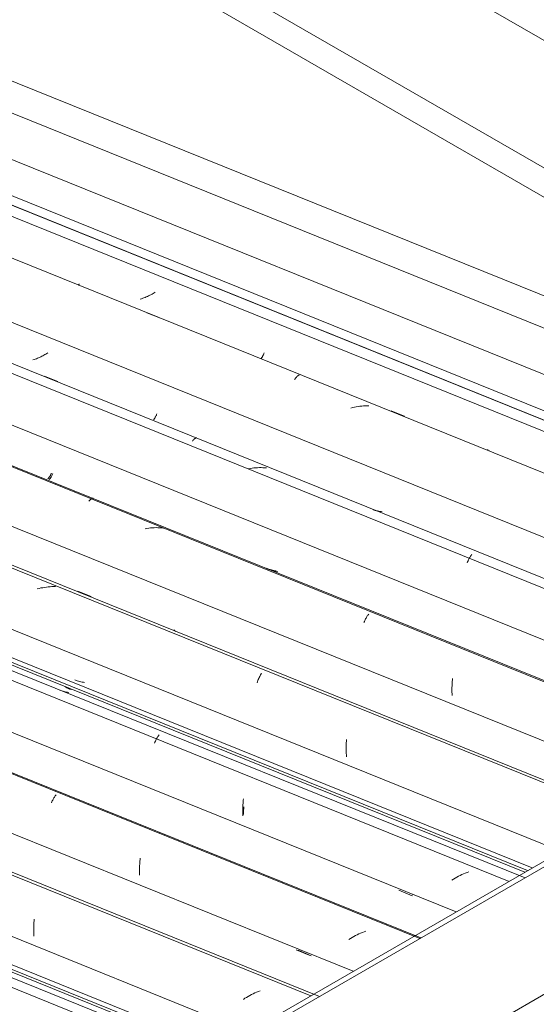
# Model space of a CAD drawing. Header units: metres. Extents: x -16.8 to 29.9, y -11.9 to 37.1.
# Tile 61 of 202: x 11.311 to 11.957, y -3.581 to -2.351. Entities that reach past the tile are written whole.
import ezdxf

# ---------------------------------------------------------------- set-up
doc = ezdxf.new("R2010")
doc.units = ezdxf.units.M
for name, color, linetype, lineweight in [('A-GLAZ-CWMG', 7, 'Continuous', 5), ('A-ROOF', 7, 'Continuous', 5), ('A-ROOF-OTLN', 7, 'Continuous', 5)]:
    doc.layers.add(name, color=color, linetype=linetype, lineweight=lineweight)

# ---------------------------------------------------------------- blocks, each defined once
blk = doc.blocks.new('FP_381-ISO_03')
at = {"layer": 'A-GLAZ-CWMG'}
blk.add_line((-10.8486, -3.0476), (-13.3904, -2.0204), dxfattribs=at)
blk = doc.blocks.new('FP_382-ISO_03')
at = {"layer": 'A-GLAZ-CWMG', "color": 9, "true_color": 0xc0c0c0}
for p, q in [((-12.0574, -2.6822), (-12.0571, -2.682)), ((-12.0571, -2.682), (-12.0568, -2.6816)), ((-12.0568, -2.6816), (-12.0565, -2.6813)), ((-12.0565, -2.6813), (-12.0562, -2.6808)), ((-11.9681, -2.695), (-11.9695, -2.6957)), ((-11.9667, -2.6943), (-11.9681, -2.695)), ((-11.9653, -2.6935), (-11.9667, -2.6943)), ((-11.9639, -2.6927), (-11.9653, -2.6935)), ((-11.9626, -2.6919), (-11.9639, -2.6927)), ((-11.9613, -2.6911), (-11.9626, -2.6919)), ((-11.9784, -2.6993), (-11.9799, -2.6998)), ((-11.9769, -2.6988), (-11.9784, -2.6993)), ((-11.9754, -2.6982), (-11.9769, -2.6988)), ((-11.9739, -2.6976), (-11.9754, -2.6982)), ((-11.9724, -2.697), (-11.9739, -2.6976)), ((-11.971, -2.6964), (-11.9724, -2.697)), ((-11.9695, -2.6957), (-11.971, -2.6964)), ((-11.8261, -2.7693), (-11.8258, -2.7686)), ((-11.8258, -2.7686), (-11.8254, -2.7678)), ((-11.8254, -2.7678), (-11.8251, -2.767)), ((-11.8293, -2.7743), (-11.829, -2.774)), ((-11.829, -2.774), (-11.8287, -2.7736)), ((-11.8287, -2.7736), (-11.8284, -2.7732)), ((-11.8284, -2.7732), (-11.8281, -2.7728)), ((-11.8281, -2.7728), (-11.8277, -2.7723)), ((-11.8277, -2.7723), (-11.8274, -2.7718)), ((-11.8274, -2.7718), (-11.8271, -2.7712)), ((-11.8271, -2.7712), (-11.8267, -2.7706)), ((-11.8267, -2.7706), (-11.8264, -2.77)), ((-11.8264, -2.77), (-11.8261, -2.7693)), ((-11.5436, -2.8895), (-11.5452, -2.8892))]:
    blk.add_line(p, q, dxfattribs=at)
blk = doc.blocks.new('FP_383-ISO_03')
at = {"layer": 'A-GLAZ-CWMG'}
blk.add_line((-10.974, -3.12), (-17.2546, -0.5817), dxfattribs=at)
at = {"layer": 'A-GLAZ-CWMG', "color": 9, "true_color": 0xc0c0c0}
for p, q in [((-11.9717, -2.7171), (-11.9549, -2.7238)), ((-11.7871, -2.8004), (-11.7865, -2.7995)), ((-11.7865, -2.7995), (-11.7859, -2.7987)), ((-11.7859, -2.7987), (-11.7853, -2.798)), ((-11.7853, -2.798), (-11.7847, -2.7973)), ((-11.7847, -2.7973), (-11.7842, -2.7967)), ((-11.7842, -2.7967), (-11.7836, -2.7961)), ((-11.7836, -2.7961), (-11.783, -2.7956)), ((-11.783, -2.7956), (-11.7825, -2.7952)), ((-11.7825, -2.7952), (-11.7819, -2.7948)), ((-11.7819, -2.7948), (-11.7814, -2.7945)), ((-11.7147, -2.8355), (-11.717, -2.836)), ((-11.7124, -2.835), (-11.7147, -2.8355)), ((-11.7102, -2.8345), (-11.7124, -2.835)), ((-11.7079, -2.8341), (-11.7102, -2.8345)), ((-11.7056, -2.8338), (-11.7079, -2.8341)), ((-11.7033, -2.8336), (-11.7056, -2.8338)), ((-11.7011, -2.8334), (-11.7033, -2.8336)), ((-11.6988, -2.8333), (-11.7011, -2.8334)), ((-11.6965, -2.8332), (-11.6988, -2.8333)), ((-11.6943, -2.8332), (-11.6965, -2.8332)), ((-11.6666, -2.8393), (-11.6498, -2.846)), ((-11.5467, -2.8881), (-11.5462, -2.8881)), ((-11.5462, -2.8881), (-11.5458, -2.8881)), ((-11.5458, -2.8881), (-11.5454, -2.8882))]:
    blk.add_line(p, q, dxfattribs=at)
blk = doc.blocks.new('FP_384-ISO_03')
at = {"layer": 'A-GLAZ-CWMG', "color": 9, "true_color": 0xc0c0c0}
for p, q in [((-12.098, -2.7685), (-12.0992, -2.7692)), ((-12.0967, -2.7677), (-12.098, -2.7685)), ((-12.0955, -2.7669), (-12.0967, -2.7677)), ((-12.1126, -2.7753), (-12.114, -2.7758)), ((-12.1112, -2.7748), (-12.1126, -2.7753)), ((-12.1098, -2.7743), (-12.1112, -2.7748)), ((-12.1085, -2.7738), (-12.1098, -2.7743)), ((-12.1071, -2.7732), (-12.1085, -2.7738)), ((-12.1058, -2.7726), (-12.1071, -2.7732)), ((-12.1044, -2.772), (-12.1058, -2.7726)), ((-12.1031, -2.7713), (-12.1044, -2.772)), ((-12.1018, -2.7706), (-12.1031, -2.7713)), ((-12.1005, -2.7699), (-12.1018, -2.7706)), ((-12.0992, -2.7692), (-12.1005, -2.7699)), ((-11.9634, -2.8505), (-11.9631, -2.8502)), ((-11.9631, -2.8502), (-11.9628, -2.8498)), ((-11.9628, -2.8498), (-11.9625, -2.8494)), ((-11.9625, -2.8494), (-11.9622, -2.849)), ((-11.9622, -2.849), (-11.9618, -2.8485)), ((-11.9618, -2.8485), (-11.9615, -2.8479)), ((-11.9615, -2.8479), (-11.9612, -2.8474)), ((-11.9612, -2.8474), (-11.9609, -2.8468)), ((-11.9609, -2.8468), (-11.9605, -2.8461)), ((-11.9605, -2.8461), (-11.9602, -2.8454)), ((-11.9602, -2.8454), (-11.9599, -2.8447)), ((-11.9599, -2.8447), (-11.9595, -2.8439)), ((-11.9595, -2.8439), (-11.9592, -2.8431)), ((-11.6877, -2.9635), (-11.689, -2.963)), ((-11.6863, -2.9639), (-11.6877, -2.9635)), ((-11.6849, -2.9643), (-11.6863, -2.9639)), ((-11.6835, -2.9646), (-11.6849, -2.9643)), ((-11.6821, -2.965), (-11.6835, -2.9646)), ((-11.6807, -2.9652), (-11.6821, -2.965)), ((-11.6792, -2.9655), (-11.6807, -2.9652)), ((-11.6778, -2.9657), (-11.6792, -2.9655))]:
    blk.add_line(p, q, dxfattribs=at)
blk = doc.blocks.new('FP_385-ISO_03')
at = {"layer": 'A-GLAZ-CWMG'}
blk.add_line((-11.1082, -3.1975), (-17.3873, -0.6599), dxfattribs=at)
at = {"layer": 'A-GLAZ-CWMG', "color": 9, "true_color": 0xc0c0c0}
for p, q in [((-12.0997, -2.7961), (-12.0829, -2.8029)), ((-11.9149, -2.8772), (-11.9143, -2.8766)), ((-11.9143, -2.8766), (-11.9138, -2.876)), ((-11.9138, -2.876), (-11.9133, -2.8755)), ((-11.9133, -2.8755), (-11.9128, -2.875)), ((-11.9128, -2.875), (-11.9123, -2.8746)), ((-11.9123, -2.8746), (-11.9118, -2.8742)), ((-11.9118, -2.8742), (-11.9113, -2.8739)), ((-11.9113, -2.8739), (-11.9108, -2.8737)), ((-11.9108, -2.8737), (-11.9104, -2.8735)), ((-11.9104, -2.8735), (-11.9099, -2.8733)), ((-11.9099, -2.8733), (-11.9095, -2.8732)), ((-11.8426, -2.9115), (-11.8448, -2.9119)), ((-11.8403, -2.9112), (-11.8426, -2.9115)), ((-11.838, -2.9109), (-11.8403, -2.9112)), ((-11.8357, -2.9107), (-11.838, -2.9109)), ((-11.8335, -2.9106), (-11.8357, -2.9107)), ((-11.8312, -2.9105), (-11.8335, -2.9106)), ((-11.8289, -2.9105), (-11.8312, -2.9105)), ((-11.8267, -2.9106), (-11.8289, -2.9105)), ((-11.8244, -2.9107), (-11.8267, -2.9106)), ((-11.8222, -2.9109), (-11.8244, -2.9107)), ((-11.571, -3.0282), (-11.5705, -3.027)), ((-11.5705, -3.027), (-11.57, -3.0259)), ((-11.57, -3.0259), (-11.5694, -3.0248)), ((-11.5694, -3.0248), (-11.5689, -3.0238)), ((-11.5689, -3.0238), (-11.5684, -3.0228)), ((-11.5684, -3.0228), (-11.5678, -3.0219)), ((-11.5678, -3.0219), (-11.5673, -3.021)), ((-11.5673, -3.021), (-11.5667, -3.0202)), ((-11.5667, -3.0202), (-11.5662, -3.0194)), ((-11.5662, -3.0194), (-11.5656, -3.0187)), ((-11.5715, -3.0294), (-11.571, -3.0282))]:
    blk.add_line(p, q, dxfattribs=at)
blk = doc.blocks.new('FP_386-ISO_03')
at = {"layer": 'A-GLAZ-CWMG', "color": 9, "true_color": 0xc0c0c0}
for p, q in [((-12.0936, -2.9253), (-12.0932, -2.9249)), ((-12.0932, -2.9249), (-12.0929, -2.9246)), ((-12.0929, -2.9246), (-12.0926, -2.9242)), ((-12.0926, -2.9242), (-12.0923, -2.9238)), ((-12.0923, -2.9238), (-12.092, -2.9233)), ((-12.092, -2.9233), (-12.0916, -2.9227)), ((-12.0916, -2.9227), (-12.0913, -2.9222)), ((-12.0913, -2.9222), (-12.091, -2.9216)), ((-12.091, -2.9216), (-12.0906, -2.9209)), ((-12.0906, -2.9209), (-12.0903, -2.9202)), ((-12.0903, -2.9202), (-12.09, -2.9195)), ((-12.09, -2.9195), (-12.0897, -2.9187)), ((-12.0897, -2.9187), (-12.0893, -2.9179)), ((-11.8193, -3.0378), (-11.8206, -3.0373)), ((-11.8179, -3.0382), (-11.8193, -3.0378)), ((-11.8165, -3.0386), (-11.8179, -3.0382)), ((-11.8152, -3.039), (-11.8165, -3.0386)), ((-11.8138, -3.0394), (-11.8152, -3.039)), ((-11.8123, -3.0397), (-11.8138, -3.0394)), ((-11.8109, -3.04), (-11.8123, -3.0397)), ((-11.8095, -3.0402), (-11.8109, -3.04)), ((-11.8081, -3.0405), (-11.8095, -3.0402))]:
    blk.add_line(p, q, dxfattribs=at)
blk = doc.blocks.new('FP_387-ISO_03')
at = {"layer": 'A-GLAZ-CWMG'}
blk.add_line((-11.2383, -3.2726), (-17.5171, -0.735), dxfattribs=at)
at = {"layer": 'A-GLAZ-CWMG', "color": 9, "true_color": 0xc0c0c0}
for p, q in [((-12.0441, -2.9523), (-12.0436, -2.9516)), ((-12.0436, -2.9516), (-12.043, -2.9511)), ((-12.043, -2.9511), (-12.0425, -2.9506)), ((-12.0425, -2.9506), (-12.042, -2.9501)), ((-12.042, -2.9501), (-12.0415, -2.9497)), ((-12.0415, -2.9497), (-12.041, -2.9494)), ((-12.041, -2.9494), (-12.0405, -2.9491)), ((-12.0405, -2.9491), (-12.0401, -2.9489)), ((-12.0401, -2.9489), (-12.0396, -2.9487)), ((-12.0396, -2.9487), (-12.0392, -2.9486)), ((-12.0392, -2.9486), (-12.0388, -2.9485)), ((-11.9717, -2.9864), (-11.974, -2.9868)), ((-11.9694, -2.9861), (-11.9717, -2.9864)), ((-11.9672, -2.9859), (-11.9694, -2.9861)), ((-11.9649, -2.9857), (-11.9672, -2.9859)), ((-11.9626, -2.9856), (-11.9649, -2.9857)), ((-11.9603, -2.9855), (-11.9626, -2.9856)), ((-11.9581, -2.9856), (-11.9603, -2.9855)), ((-11.9558, -2.9857), (-11.9581, -2.9856)), ((-11.9536, -2.9858), (-11.9558, -2.9857)), ((-11.9513, -2.9861), (-11.9536, -2.9858)), ((-11.6995, -3.1017), (-11.6989, -3.1006)), ((-11.6989, -3.1006), (-11.6984, -3.0996)), ((-11.6984, -3.0996), (-11.6979, -3.0986)), ((-11.6979, -3.0986), (-11.6973, -3.0976)), ((-11.6973, -3.0976), (-11.6968, -3.0967)), ((-11.6968, -3.0967), (-11.6963, -3.0959)), ((-11.6963, -3.0959), (-11.6957, -3.0951)), ((-11.6957, -3.0951), (-11.6952, -3.0944)), ((-11.6952, -3.0944), (-11.6946, -3.0937)), ((-11.7005, -3.1041), (-11.7, -3.1029)), ((-11.7, -3.1029), (-11.6995, -3.1017)), ((-11.59, -3.1759), (-11.5898, -3.1741)), ((-11.5906, -3.1854), (-11.5905, -3.1834)), ((-11.5906, -3.1874), (-11.5906, -3.1854)), ((-11.5906, -3.1893), (-11.5906, -3.1874)), ((-11.5905, -3.1834), (-11.5904, -3.1815)), ((-11.5904, -3.1815), (-11.5903, -3.1796)), ((-11.5903, -3.1796), (-11.5902, -3.1778)), ((-11.5902, -3.1778), (-11.59, -3.1759)), ((-11.5906, -3.1913), (-11.5906, -3.1893)), ((-11.5905, -3.1934), (-11.5906, -3.1913)), ((-11.5904, -3.1954), (-11.5905, -3.1934))]:
    blk.add_line(p, q, dxfattribs=at)
blk = doc.blocks.new('FP_389-ISO_03')
at = {"layer": 'A-GLAZ-CWMG'}
blk.add_line((-11.376, -3.3449), (-17.6435, -0.8119), dxfattribs=at)
blk = doc.blocks.new('FP_390-ISO_03')
at = {"layer": 'A-GLAZ-CWMG', "color": 9, "true_color": 0xc0c0c0}
for p, q in [((-12.0602, -3.1764), (-12.0616, -3.1759)), ((-12.0587, -3.1769), (-12.0602, -3.1764)), ((-12.0572, -3.1774), (-12.0587, -3.1769)), ((-12.0557, -3.1778), (-12.0572, -3.1774)), ((-12.0542, -3.1782), (-12.0557, -3.1778)), ((-12.0527, -3.1785), (-12.0542, -3.1782)), ((-12.0511, -3.1788), (-12.0527, -3.1785)), ((-12.0496, -3.1791), (-12.0511, -3.1788))]:
    blk.add_line(p, q, dxfattribs=at)
blk = doc.blocks.new('FP_391-ISO_03')
at = {"layer": 'A-GLAZ-CWMG'}
blk.add_line((-17.7396, -0.8943), (-11.4995, -3.4162), dxfattribs=at)
at = {"layer": 'A-GLAZ-CWMG', "color": 9, "true_color": 0xc0c0c0}
for p, q in [((-12.0733, -3.1846), (-12.0749, -3.1837)), ((-12.0716, -3.1855), (-12.0733, -3.1846)), ((-12.0699, -3.1864), (-12.0716, -3.1855)), ((-12.0682, -3.1872), (-12.0699, -3.1864)), ((-12.0665, -3.1879), (-12.0682, -3.1872))]:
    blk.add_line(p, q, dxfattribs=at)
blk = doc.blocks.new('Rectangular Mullion - Telha Fibrocimento - Ondulada-1908998-ISO_03')
at = {"layer": 'A-GLAZ-CWMG', "true_color": 0xc0c0c0}
h = blk.add_hatch(dxfattribs=at)
h.set_pattern_fill('FP_48', color=9, style=0, pattern_type=2)
h.set_pattern_definition([(15.48, (-10.462, -3.312), (0.4651252, 0.2596002), [0.01991, -0.34206, 0.01991, -2.273]), (15.48, (-10.462, -3.312), (0.4651252, 0.2596002), [-0.38188, -0.34206, 0.01991, -0.70404, -1.207]), (15.48, (-10.462, -3.312), (0.4651252, 0.2596002), [-1.448, 0.01991, -0.34206, 0.01991, -0.8247]), (15.48, (-10.462, -3.312), (0.4651252, 0.2596002), [-1.83, -0.22141, 0.01991, -0.58338]), (120.895, (-10.287, -3.198), (-0.3332603, 0.2953726), [0.01868, -0.32101, 0.01868, -2.133]), (120.895, (-10.287, -3.198), (-0.3332603, 0.2953726), [-0.35838, -0.32101, 0.01868, -0.6607, -1.132]), (120.895, (-10.287, -3.198), (-0.3332603, 0.2953726), [-1.359, 0.01868, -0.32101, 0.01868, -0.77393]), (120.895, (-10.287, -3.198), (-0.3332603, 0.2953726), [-1.717, -0.20778, 0.01868, -0.54747]), (245.8, (-10.229, -2.92), (-0.1318568, -0.5549805), [0.0234, -0.40209, 0.0234, -2.671]), (245.8, (-10.229, -2.92), (-0.1318568, -0.5549805), [-0.4489, -0.40209, 0.0234, -0.82759, -1.418]), (245.8, (-10.229, -2.92), (-0.1318568, -0.5549805), [-1.702, 0.0234, -0.40209, 0.0234, -0.96942]), (245.8, (-10.229, -2.92), (-0.1318568, -0.5549805), [-2.151, -0.26026, 0.0234, -0.68576])])
h.paths.add_polyline_path([(-11.496, -3.4142), (-11.4908, -3.4107), (-17.747, -0.8822), (-17.7492, -0.887), (-11.5768, -3.3815)])
at = {"layer": 'A-GLAZ-CWMG'}
for p, q in [((-17.1839, -0.5582), (-10.9282, -3.0864)), ((-17.3189, -0.6362), (-11.0633, -3.1644)), ((-17.5784, -0.786), (-11.3228, -3.3142)), ((-17.747, -0.8822), (-11.4902, -3.4109)), ((-17.7492, -0.887), (-11.496, -3.4142))]:
    blk.add_line(p, q, dxfattribs=at)
for name in ['FP_381-ISO_03', 'FP_383-ISO_03', 'FP_382-ISO_03', 'FP_385-ISO_03', 'FP_384-ISO_03', 'FP_387-ISO_03', 'FP_386-ISO_03', 'FP_389-ISO_03', 'FP_391-ISO_03', 'FP_390-ISO_03']:
    blk.add_blockref(name, (0, 0), dxfattribs=at)
blk = doc.blocks.new('FP_393-ISO_03')
at = {"layer": 'A-GLAZ-CWMG'}
blk.add_line((-11.1281, -3.2018), (-17.3954, -0.6689), dxfattribs=at)
blk = doc.blocks.new('FP_394-ISO_03')
at = {"layer": 'A-GLAZ-CWMG', "color": 9, "true_color": 0xc0c0c0}
for p, q in [((-12.0953, -2.9243), (-12.095, -2.924)), ((-12.095, -2.924), (-12.0947, -2.9237)), ((-12.0947, -2.9237), (-12.0943, -2.9233)), ((-12.0943, -2.9233), (-12.094, -2.9229)), ((-12.094, -2.9229), (-12.0937, -2.9224)), ((-12.0937, -2.9224), (-12.0933, -2.9219)), ((-12.0933, -2.9219), (-12.093, -2.9214)), ((-12.093, -2.9214), (-12.0927, -2.9208)), ((-12.0927, -2.9208), (-12.0923, -2.9202)), ((-12.0923, -2.9202), (-12.092, -2.9195)), ((-12.092, -2.9195), (-12.0916, -2.9188)), ((-12.0916, -2.9188), (-12.0913, -2.9181)), ((-12.0913, -2.9181), (-12.091, -2.9173)), ((-11.8206, -3.0369), (-11.8221, -3.0363)), ((-11.8192, -3.0374), (-11.8206, -3.0369)), ((-11.8177, -3.0378), (-11.8192, -3.0374)), ((-11.8162, -3.0383), (-11.8177, -3.0378)), ((-11.8146, -3.0386), (-11.8162, -3.0383)), ((-11.8131, -3.039), (-11.8146, -3.0386)), ((-11.8116, -3.0393), (-11.8131, -3.039)), ((-11.81, -3.0395), (-11.8116, -3.0393))]:
    blk.add_line(p, q, dxfattribs=at)
blk = doc.blocks.new('FP_395-ISO_03')
at = {"layer": 'A-GLAZ-CWMG'}
blk.add_line((-11.2396, -3.2734), (-17.5166, -0.7366), dxfattribs=at)
blk = doc.blocks.new('FP_396-ISO_03')
at = {"layer": 'A-GLAZ-CWMG', "color": 9, "true_color": 0xc0c0c0}
blk.add_line((-11.9351, -3.1153), (-11.936, -3.1151), dxfattribs=at)
blk = doc.blocks.new('FP_397-ISO_03')
at = {"layer": 'A-GLAZ-CWMG'}
blk.add_line((-11.3651, -3.3458), (-17.6457, -0.8075), dxfattribs=at)
at = {"layer": 'A-GLAZ-CWMG', "color": 9, "true_color": 0xc0c0c0}
for p, q in [((-12.1063, -3.0615), (-12.1086, -3.0621)), ((-12.1041, -3.0609), (-12.1063, -3.0615)), ((-12.1018, -3.0605), (-12.1041, -3.0609)), ((-12.0995, -3.0601), (-12.1018, -3.0605)), ((-12.0972, -3.0597), (-12.0995, -3.0601)), ((-12.095, -3.0595), (-12.0972, -3.0597)), ((-12.0927, -3.0593), (-12.095, -3.0595)), ((-12.0904, -3.0591), (-12.0927, -3.0593)), ((-12.0882, -3.059), (-12.0904, -3.0591)), ((-12.0859, -3.059), (-12.0882, -3.059)), ((-12.0581, -3.0648), (-12.0413, -3.0716)), ((-11.9379, -3.1138), (-11.9375, -3.1138)), ((-11.9375, -3.1138), (-11.9371, -3.1138)), ((-11.9371, -3.1138), (-11.9367, -3.1139)), ((-11.833, -3.1766), (-11.8325, -3.1753)), ((-11.8325, -3.1753), (-11.8319, -3.174)), ((-11.8319, -3.174), (-11.8313, -3.1728)), ((-11.8313, -3.1728), (-11.8308, -3.1716)), ((-11.8308, -3.1716), (-11.8302, -3.1705)), ((-11.8302, -3.1705), (-11.8296, -3.1694)), ((-11.8296, -3.1694), (-11.829, -3.1684)), ((-11.829, -3.1684), (-11.8284, -3.1675)), ((-11.8341, -3.1794), (-11.8335, -3.178)), ((-11.8335, -3.178), (-11.833, -3.1766)), ((-11.7228, -3.2609), (-11.7227, -3.2587)), ((-11.7228, -3.2631), (-11.7228, -3.2609)), ((-11.7227, -3.2566), (-11.7226, -3.2545)), ((-11.7227, -3.2587), (-11.7227, -3.2566)), ((-11.7226, -3.2545), (-11.7224, -3.2524)), ((-11.7224, -3.2524), (-11.7223, -3.2504)), ((-11.7227, -3.2653), (-11.7228, -3.2631)), ((-11.7226, -3.2675), (-11.7227, -3.2653)), ((-11.7225, -3.2697), (-11.7226, -3.2675)), ((-11.7223, -3.272), (-11.7225, -3.2697))]:
    blk.add_line(p, q, dxfattribs=at)
blk = doc.blocks.new('FP_398-ISO_03')
at = {"layer": 'A-GLAZ-CWMG', "color": 9, "true_color": 0xc0c0c0}
for p, q in [((-12.0791, -3.1892), (-12.0803, -3.1887)), ((-12.0778, -3.1896), (-12.0791, -3.1892)), ((-12.0764, -3.19), (-12.0778, -3.1896)), ((-12.075, -3.1904), (-12.0764, -3.19)), ((-12.0736, -3.1907), (-12.075, -3.1904)), ((-12.0721, -3.191), (-12.0736, -3.1907)), ((-12.0707, -3.1913), (-12.0721, -3.191)), ((-12.0693, -3.1915), (-12.0707, -3.1913))]:
    blk.add_line(p, q, dxfattribs=at)
blk = doc.blocks.new('FP_399-ISO_03')
at = {"layer": 'A-GLAZ-CWMG'}
blk.add_line((-11.4993, -3.4233), (-17.7783, -0.8856), dxfattribs=at)
at = {"layer": 'A-GLAZ-CWMG', "color": 9, "true_color": 0xc0c0c0}
for p, q in [((-11.9595, -3.2492), (-11.9589, -3.2483)), ((-11.9589, -3.2483), (-11.9584, -3.2474)), ((-11.9584, -3.2474), (-11.9579, -3.2465)), ((-11.9579, -3.2465), (-11.9573, -3.2457)), ((-11.9573, -3.2457), (-11.9568, -3.245)), ((-11.9568, -3.245), (-11.9562, -3.2443)), ((-11.9621, -3.2547), (-11.9616, -3.2535)), ((-11.9616, -3.2535), (-11.961, -3.2524)), ((-11.961, -3.2524), (-11.9605, -3.2513)), ((-11.9605, -3.2513), (-11.96, -3.2502)), ((-11.96, -3.2502), (-11.9595, -3.2492)), ((-11.8519, -3.3357), (-11.8518, -3.3338)), ((-11.8518, -3.3338), (-11.8517, -3.3319)), ((-11.8517, -3.3319), (-11.8516, -3.33)), ((-11.8516, -3.33), (-11.8515, -3.3281)), ((-11.8515, -3.3281), (-11.8513, -3.3263)), ((-11.8513, -3.3263), (-11.851, -3.3245)), ((-11.852, -3.3377), (-11.8519, -3.3357)), ((-11.852, -3.3397), (-11.852, -3.3377)), ((-11.8519, -3.3417), (-11.852, -3.3397)), ((-11.8519, -3.3437), (-11.8519, -3.3417)), ((-11.8518, -3.3457), (-11.8519, -3.3437)), ((-11.5824, -3.4213), (-11.5845, -3.4224)), ((-11.5803, -3.4202), (-11.5824, -3.4213)), ((-11.5782, -3.4191), (-11.5803, -3.4202)), ((-11.576, -3.4182), (-11.5782, -3.4191)), ((-11.5739, -3.4172), (-11.576, -3.4182)), ((-11.5717, -3.4164), (-11.5739, -3.4172)), ((-11.5695, -3.4155), (-11.5717, -3.4164)), ((-11.5886, -3.4248), (-11.5906, -3.4261)), ((-11.5866, -3.4236), (-11.5886, -3.4248)), ((-11.5845, -3.4224), (-11.5866, -3.4236))]:
    blk.add_line(p, q, dxfattribs=at)
blk = doc.blocks.new('FP_400-ISO_03')
at = {"layer": 'A-GLAZ-CWMG', "color": 9, "true_color": 0xc0c0c0}
blk.add_line((-11.6397, -3.4445), (-11.6396, -3.4445), dxfattribs=at)
blk = doc.blocks.new('FP_401-ISO_03')
at = {"layer": 'A-GLAZ-CWMG'}
blk.add_line((-11.6293, -3.4983), (-17.9081, -0.9608), dxfattribs=at)
at = {"layer": 'A-GLAZ-CWMG', "color": 9, "true_color": 0xc0c0c0}
for p, q in [((-12.0878, -3.323), (-12.0872, -3.3222)), ((-12.0872, -3.3222), (-12.0867, -3.3214)), ((-12.0867, -3.3214), (-12.0861, -3.3206)), ((-12.0861, -3.3206), (-12.0856, -3.3199)), ((-12.0856, -3.3199), (-12.0851, -3.3193)), ((-12.0909, -3.3293), (-12.0904, -3.3281)), ((-12.0904, -3.3281), (-12.0899, -3.327)), ((-12.0899, -3.327), (-12.0894, -3.326)), ((-12.0894, -3.326), (-12.0888, -3.3249)), ((-12.0888, -3.3249), (-12.0883, -3.324)), ((-12.0883, -3.324), (-12.0878, -3.323)), ((-11.9809, -3.4098), (-11.9808, -3.4079)), ((-11.9808, -3.4079), (-11.9807, -3.406)), ((-11.9807, -3.406), (-11.9806, -3.4041)), ((-11.9806, -3.4041), (-11.9804, -3.4022)), ((-11.9804, -3.4022), (-11.9802, -3.4004)), ((-11.9802, -3.4004), (-11.98, -3.3986)), ((-11.981, -3.4117), (-11.9809, -3.4098)), ((-11.981, -3.4137), (-11.981, -3.4117)), ((-11.981, -3.4157), (-11.981, -3.4137)), ((-11.981, -3.4177), (-11.981, -3.4157)), ((-11.9809, -3.4197), (-11.981, -3.4177)), ((-11.709, -3.4943), (-11.7111, -3.4954)), ((-11.7068, -3.4933), (-11.709, -3.4943)), ((-11.7047, -3.4924), (-11.7068, -3.4933)), ((-11.7025, -3.4915), (-11.7047, -3.4924)), ((-11.7003, -3.4907), (-11.7025, -3.4915)), ((-11.6981, -3.4899), (-11.7003, -3.4907)), ((-11.7173, -3.4989), (-11.7193, -3.5001)), ((-11.7153, -3.4977), (-11.7173, -3.4989)), ((-11.7132, -3.4965), (-11.7153, -3.4977)), ((-11.7111, -3.4954), (-11.7132, -3.4965))]:
    blk.add_line(p, q, dxfattribs=at)
blk = doc.blocks.new('FP_402-ISO_03')
at = {"layer": 'A-GLAZ-CWMG', "color": 9, "true_color": 0xc0c0c0}
blk.add_line((-11.7854, -3.513), (-11.7691, -3.52), dxfattribs=at)
blk = doc.blocks.new('FP_403-ISO_03')
at = {"layer": 'A-GLAZ-CWMG'}
blk.add_line((-11.767, -3.5707), (-18.0346, -1.0377), dxfattribs=at)
blk = doc.blocks.new('FP_405-ISO_03')
at = {"layer": 'A-GLAZ-CWMG'}
blk.add_line((-18.1307, -1.12), (-11.8905, -3.642), dxfattribs=at)
blk = doc.blocks.new('Rectangular Mullion - Telha Fibrocimento - Ondulada-V392-ISO_03')
at = {"layer": 'A-GLAZ-CWMG', "true_color": 0xc0c0c0}
h = blk.add_hatch(dxfattribs=at)
h.set_pattern_fill('FP_49', color=9, style=0, pattern_type=2)
h.set_pattern_definition([(15.48, (-10.688, -3.186), (0.4651252, 0.2596002), [0.01991, -0.34206, 0.01991, -2.273]), (15.48, (-10.688, -3.186), (0.4651252, 0.2596002), [-0.38188, -0.34206, 0.01991, -0.70404, -1.207]), (15.48, (-10.688, -3.186), (0.4651252, 0.2596002), [-1.448, 0.01991, -0.34206, 0.01991, -0.8247]), (15.48, (-10.688, -3.186), (0.4651252, 0.2596002), [-1.83, -0.22141, 0.01991, -0.58338]), (120.895, (-10.514, -3.072), (-0.3332603, 0.2953726), [0.01868, -0.32101, 0.01868, -2.133]), (120.895, (-10.514, -3.072), (-0.3332603, 0.2953726), [-0.35838, -0.32101, 0.01868, -0.6607, -1.132]), (120.895, (-10.514, -3.072), (-0.3332603, 0.2953726), [-1.359, 0.01868, -0.32101, 0.01868, -0.77393]), (120.895, (-10.514, -3.072), (-0.3332603, 0.2953726), [-1.717, -0.20778, 0.01868, -0.54747]), (245.8, (-10.455, -2.794), (-0.1318568, -0.5549805), [0.0234, -0.40209, 0.0234, -2.671]), (245.8, (-10.455, -2.794), (-0.1318568, -0.5549805), [-0.4489, -0.40209, 0.0234, -0.82759, -1.418]), (245.8, (-10.455, -2.794), (-0.1318568, -0.5549805), [-1.702, 0.0234, -0.40209, 0.0234, -0.96942]), (245.8, (-10.455, -2.794), (-0.1318568, -0.5549805), [-2.151, -0.26026, 0.0234, -0.68576])])
h.paths.add_polyline_path([(-11.887, -3.6399), (-11.8818, -3.6364), (-18.138, -1.108), (-18.1403, -1.1127), (-11.9773, -3.6034)])
at = {"layer": 'A-GLAZ-CWMG'}
for p, q in [((-17.4498, -0.7117), (-11.1942, -3.2399)), ((-17.71, -0.862), (-11.4543, -3.3901)), ((-17.9695, -1.0118), (-11.7138, -3.54)), ((-18.1403, -1.1127), (-11.887, -3.6399)), ((-18.138, -1.108), (-11.8813, -3.6366))]:
    blk.add_line(p, q, dxfattribs=at)
for name in ['FP_393-ISO_03', 'FP_394-ISO_03', 'FP_395-ISO_03', 'FP_397-ISO_03', 'FP_396-ISO_03', 'FP_399-ISO_03', 'FP_398-ISO_03', 'FP_400-ISO_03', 'FP_401-ISO_03', 'FP_403-ISO_03', 'FP_402-ISO_03', 'FP_405-ISO_03']:
    blk.add_blockref(name, (0, 0), dxfattribs=at)
blk = doc.blocks.new('FP_407-ISO_03')
at = {"layer": 'A-GLAZ-CWMG'}
blk.add_line((-11.5191, -3.4276), (-17.7864, -0.8947), dxfattribs=at)
at = {"layer": 'A-GLAZ-CWMG', "color": 9, "true_color": 0xc0c0c0}
for p, q in [((-11.8505, -3.3353), (-11.8504, -3.3345)), ((-11.851, -3.3423), (-11.8509, -3.3405)), ((-11.851, -3.3441), (-11.851, -3.3423)), ((-11.8509, -3.3405), (-11.8508, -3.3388)), ((-11.8508, -3.3388), (-11.8506, -3.337)), ((-11.8506, -3.337), (-11.8505, -3.3353))]:
    blk.add_line(p, q, dxfattribs=at)
blk = doc.blocks.new('FP_408-ISO_03')
at = {"layer": 'A-GLAZ-CWMG', "color": 9, "true_color": 0xc0c0c0}
blk.add_line((-11.6568, -3.4387), (-11.6404, -3.4457), dxfattribs=at)
blk = doc.blocks.new('FP_409-ISO_03')
at = {"layer": 'A-GLAZ-CWMG'}
blk.add_line((-11.6307, -3.4991), (-17.9076, -0.9623), dxfattribs=at)
blk = doc.blocks.new('FP_410-ISO_03')
at = {"layer": 'A-GLAZ-CWMG', "color": 9, "true_color": 0xc0c0c0}
blk.add_line((-11.7826, -3.5138), (-11.7663, -3.5207), dxfattribs=at)
blk = doc.blocks.new('FP_411-ISO_03')
at = {"layer": 'A-GLAZ-CWMG'}
blk.add_line((-11.7561, -3.5715), (-18.0367, -1.0333), dxfattribs=at)
at = {"layer": 'A-GLAZ-CWMG', "color": 9, "true_color": 0xc0c0c0}
for p, q in [((-12.113, -3.4831), (-12.1129, -3.4809)), ((-12.1129, -3.4809), (-12.1128, -3.4789)), ((-12.1128, -3.4789), (-12.1126, -3.4768)), ((-12.1126, -3.4768), (-12.1124, -3.4748)), ((-12.1131, -3.4852), (-12.113, -3.4831)), ((-12.1131, -3.4874), (-12.1131, -3.4852)), ((-12.1131, -3.4895), (-12.1131, -3.4874)), ((-12.113, -3.4917), (-12.1131, -3.4895)), ((-12.1129, -3.494), (-12.113, -3.4917)), ((-12.1128, -3.4962), (-12.1129, -3.494)), ((-11.841, -3.5691), (-11.8431, -3.5702)), ((-11.8389, -3.568), (-11.841, -3.5691)), ((-11.8368, -3.567), (-11.8389, -3.568)), ((-11.8346, -3.566), (-11.8368, -3.567)), ((-11.8324, -3.5651), (-11.8346, -3.566)), ((-11.8302, -3.5643), (-11.8324, -3.5651)), ((-11.8492, -3.5738), (-11.8512, -3.5751)), ((-11.8472, -3.5726), (-11.8492, -3.5738)), ((-11.8452, -3.5714), (-11.8472, -3.5726)), ((-11.8431, -3.5702), (-11.8452, -3.5714))]:
    blk.add_line(p, q, dxfattribs=at)
blk = doc.blocks.new('FP_413-ISO_03')
at = {"layer": 'A-GLAZ-CWMG'}
blk.add_line((-11.8903, -3.649), (-18.1694, -1.1114), dxfattribs=at)
blk = doc.blocks.new('Rectangular Mullion - Telha Fibrocimento - Ondulada-V406-ISO_03')
at = {"layer": 'A-GLAZ-CWMG'}
for p, q in [((-17.8408, -0.9375), (-11.5852, -3.4657)), ((-18.101, -1.0877), (-11.8453, -3.6159))]:
    blk.add_line(p, q, dxfattribs=at)
for name in ['FP_407-ISO_03', 'FP_409-ISO_03', 'FP_408-ISO_03', 'FP_411-ISO_03', 'FP_410-ISO_03', 'FP_413-ISO_03']:
    blk.add_blockref(name, (0, 0), dxfattribs=at)
blk = doc.blocks.new('FP_421-ISO_03')
at = {"layer": 'A-GLAZ-CWMG'}
blk.add_line((-11.9102, -3.6533), (-18.1775, -1.1204), dxfattribs=at)
blk = doc.blocks.new('Rectangular Mullion - Telha Fibrocimento - Ondulada-V420-ISO_03')
at = {"layer": 'A-GLAZ-CWMG'}
blk.add_blockref('FP_421-ISO_03', (0, 0), dxfattribs=at)
blk = doc.blocks.new('RUFO_1_ - RUFO_1_-1923193-ISO_03')
at = {"layer": 'A-ROOF'}
for p, q in [((-10.443, -2.9726), (-13.0929, -1.4427)), ((-13.2307, -1.5224), (-10.7188, -2.9726)), ((-10.7506, -2.991), (-13.2307, -1.5591)), ((-12.536, -4.1811), (-10.443, -2.9726)), ((-10.7188, -2.9726), (-12.536, -4.0218))]:
    blk.add_line(p, q, dxfattribs=at)

msp = doc.modelspace()

# ---------------------------------------------------------------- linework, layer by layer
at = {"layer": 'A-ROOF-OTLN'}
for p, q in [((10.1123, -1.9465), (12.6786, -2.9837)), ((10.111, -1.9863), (12.6524, -3.0134)), ((10.0057, -2.0471), (12.5472, -3.0742)), ((10.0003, -2.0565), (12.5281, -3.0781)), ((10.0013, -2.0571), (12.5279, -3.0782)), ((12.5368, -3.073), (10.9105, -4.012))]:
    msp.add_line(p, q, dxfattribs=at)

# ---------------------------------------------------------------- block references
at = {"layer": 'A-GLAZ-CWMG'}
for name in ['Rectangular Mullion - Telha Fibrocimento - Ondulada-1908998-ISO_03', 'Rectangular Mullion - Telha Fibrocimento - Ondulada-V392-ISO_03', 'Rectangular Mullion - Telha Fibrocimento - Ondulada-V406-ISO_03', 'Rectangular Mullion - Telha Fibrocimento - Ondulada-V420-ISO_03']:
    msp.add_blockref(name, (23.4419, 0), dxfattribs=at)
at = {"layer": 'A-ROOF'}
msp.add_blockref('RUFO_1_ - RUFO_1_-1923193-ISO_03', (23.4419, 0), dxfattribs=at)

doc.saveas('drawing.dxf')
